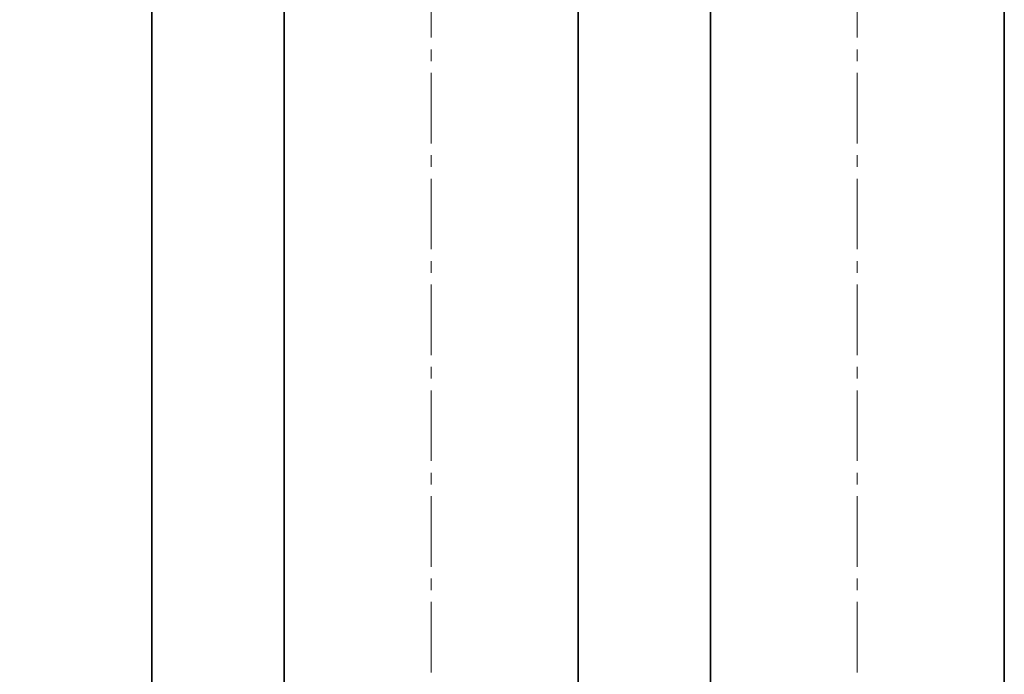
# Model space of a CAD drawing. Header units: millimetres. Extents: x -14862 to 14862, y -10512 to 10512.
# Tile 31 of 199: x -5524 to -4854, y -2484 to -2038. Entities that reach past the tile are written whole.
import ezdxf

# ---------------------------------------------------------------- set-up
doc = ezdxf.new("R2010")
doc.units = ezdxf.units.MM
doc.header["$LTSCALE"] = 4
doc.linetypes.add('点画线', pattern=[18, 12, -2, 2, -2])
doc.layers.get('0').update_dxf_attribs({"lineweight": 18})
for name, color, linetype, lineweight in [('中心线层', 1, '点画线', 18), ('几何体', 7, 'Continuous', 35), ('尺寸线层', 3, 'Continuous', 18)]:
    doc.layers.add(name, color=color, linetype=linetype, lineweight=lineweight)
doc.styles.add('标准', font='txt', dxfattribs={"width": 0.667})
doc.dimstyles.new('GB_尺寸', dxfattribs={"dimtxt": 3.5, "dimasz": 4, "dimexe": 2, "dimexo": 0, "dimtad": 1, "dimdsep": 46, "dimtxsty": '标准', "dimblk": '_CAXARROW', "dimcen": 0, "dimdle": 8, "dimazin": 2, "dimtfac": 0.7071067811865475, "dimtdec": 3, "dimtmove": 2, "dimatfit": 3, "dimfxl": 0, "dimfrac": 2, "dimtolj": 1, "dimarcsym": 0})

# ---------------------------------------------------------------- blocks, each defined once
blk = doc.blocks.new('*X153')
at = {"layer": '尺寸线层'}
for points in [[(-6748.859211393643, -3869.613896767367), (-6648.859211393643, -3882.113896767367), (-6648.859211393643, -3857.113896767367)], [(-3793.859249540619, -3869.613896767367), (-3893.859249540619, -3882.113896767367), (-3893.859249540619, -3857.113896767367)]]:
    blk.add_hatch(color=0, dxfattribs=at).paths.add_polyline_path(points, flags=0)
at = {"layer": '尺寸线层', "color": 0}
for p, q in [((-6748.859211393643, -1465.880196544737), (-6748.859211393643, -3919.613896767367)), ((-3793.859249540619, -2668.380212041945), (-3793.859249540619, -3919.613896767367)), ((-3793.859249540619, -3869.613896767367), (-6748.859211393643, -3869.613896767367))]:
    blk.add_line(p, q, dxfattribs=at)
at = {"layer": '尺寸线层', "color": 0, "insert": (-5245.645714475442, -3810.727723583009), "char_height": 87.5, "width": 340.002318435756, "attachment_point": 5, "line_spacing_factor": 1.150569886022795, "style": '标准'}
blk.add_mtext('\\T1.1;2955', dxfattribs=at)
blk = doc.blocks.new('_CAXARROW')
blk.add_hatch(color=0).paths.add_polyline_path([(0, 0), (-1, 0.125), (-1, -0.125)], flags=0)
blk = doc.blocks.new('*X154')
at = {"layer": '尺寸线层'}
for points in [[(-7288.85917324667, -4141.05043083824), (-7188.85917324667, -4128.55043083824), (-7188.85917324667, -4153.55043083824)], [(-2288.859411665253, -4141.05043083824), (-2388.859411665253, -4128.55043083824), (-2388.859411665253, -4153.55043083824)]]:
    blk.add_hatch(color=0, dxfattribs=at).paths.add_polyline_path(points, flags=0)
at = {"layer": '尺寸线层', "color": 0}
for p, q in [((-7288.85917324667, -1465.880196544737), (-7288.85917324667, -4191.05043083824)), ((-2288.859411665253, -1465.880196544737), (-2288.859411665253, -4191.05043083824)), ((-7288.85917324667, -4141.05043083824), (-2288.859411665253, -4141.05043083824))]:
    blk.add_line(p, q, dxfattribs=at)
at = {"layer": '尺寸线层', "color": 0, "insert": (-4788.85929195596, -4082.164257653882), "char_height": 87.5, "width": 340.654413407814, "attachment_point": 5, "line_spacing_factor": 1.150569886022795, "style": '标准'}
blk.add_mtext('\\T1.1;5000', dxfattribs=at)
blk = doc.blocks.new('*X155')
at = {"layer": '尺寸线层'}
for points in [[(-11533.85905880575, -4572.856782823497), (-11433.85905880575, -4560.356782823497), (-11433.85905880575, -4585.356782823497)], [(-2288.859411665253, -4572.856782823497), (-2388.859411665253, -4560.356782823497), (-2388.859411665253, -4585.356782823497)]]:
    blk.add_hatch(color=0, dxfattribs=at).paths.add_polyline_path(points, flags=0)
at = {"layer": '尺寸线层', "color": 0}
for p, q in [((-2288.859411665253, -1465.880196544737), (-2288.859411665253, -4622.856782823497)), ((-11533.85905880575, -2690.880190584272), (-11533.85905880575, -4622.856782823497)), ((-11533.85905880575, -4572.856782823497), (-2288.859411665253, -4572.856782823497))]:
    blk.add_line(p, q, dxfattribs=at)
at = {"layer": '尺寸线层', "color": 0, "insert": (-6911.359234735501, -4513.97060963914), "char_height": 87.5, "width": 341.3065083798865, "attachment_point": 5, "line_spacing_factor": 1.150569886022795, "style": '标准'}
blk.add_mtext('\\T1.1;9245', dxfattribs=at)

msp = doc.modelspace()

# ---------------------------------------------------------------- linework, layer by layer
at = {"layer": '中心线层'}
for p, q in [((-5243.859249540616, -58.60283655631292), (-5243.859249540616, -2808.180516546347)), ((-4953.859249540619, -58.60283655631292), (-4953.859249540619, -2892.205414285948))]:
    msp.add_line(p, q, dxfattribs=at)
at = {"layer": '几何体'}
for p, q in [((-5433.859631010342, -2670.880209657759), (-5433.859631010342, -270.8802036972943)), ((-5343.859478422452, -270.8802036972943), (-5343.859478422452, -2670.880209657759)), ((-5143.859669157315, -2670.880209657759), (-5143.859669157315, -270.8802036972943)), ((-5053.859516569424, -270.8802036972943), (-5053.859516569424, -2670.880209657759)), ((-4853.859707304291, -2670.880209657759), (-4853.859707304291, -270.8802036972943))]:
    msp.add_line(p, q, dxfattribs=at)

# ---------------------------------------------------------------- dimensions: what is measured, and where the dimension line sits
at = {"layer": '尺寸线层'}
for base, p1, p2, picture, middle in [((-2288.859411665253, -4572.856782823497), (-11533.85905880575, -2690.880190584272), (-2288.859411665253, -1465.880196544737), '*X155', (-6911.359234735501, -4513.97060963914)), ((-2288.859411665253, -4141.05043083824), (-7288.85917324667, -1465.880196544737), (-2288.859411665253, -1465.880196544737), '*X154', (-4788.85929195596, -4082.164257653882)), ((-6748.859211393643, -3869.613896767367), (-3793.859249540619, -2668.380212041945), (-6748.859211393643, -1465.880196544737), '*X153', (-5245.645714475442, -3810.727723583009))]:
    dim = msp.add_linear_dim(base=base, p1=p1, p2=p2, dimstyle='GB_尺寸', override={"dimscale": 25, "dimsah": 1, "dimtfill": 1, "dimtzin": 8}, dxfattribs=at)
    dim.commit()
    dim.dimension.update_dxf_attribs({"geometry": picture, "text_midpoint": middle, "dimtype": 160})

doc.saveas('drawing.dxf')
